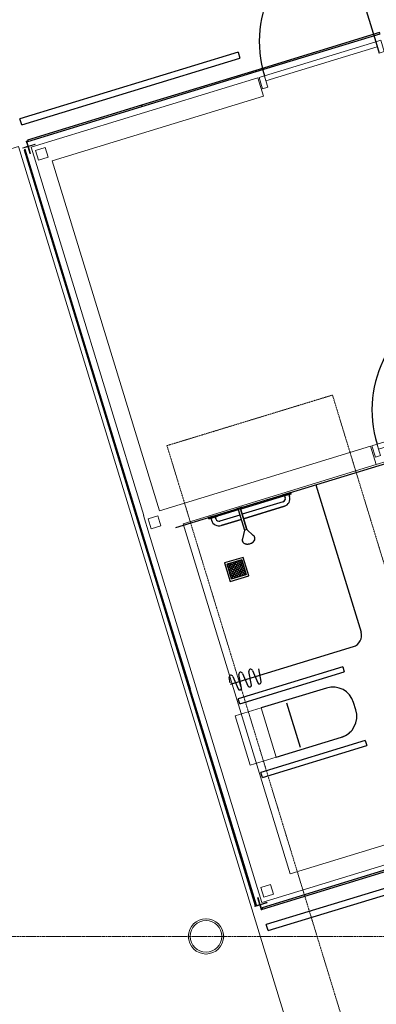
# Model space of a CAD drawing. Header units: millimetres. Extents: x 869791 to 957834, y 561000 to 598978.
# Tile 35 of 38: x 941642 to 944417, y 587471 to 595138. Entities that reach past the tile are written whole.
import ezdxf
from ezdxf.xclip import XClip

# ---------------------------------------------------------------- set-up
doc = ezdxf.new("R2010")
doc.units = ezdxf.units.MM
doc.header["$XCLIPFRAME"] = 2
for name, pattern in [('_T2 Aligning Line', [6.35, 3.175, -3.175]), ('_T2 Dash', [6.35, 3.175, -3.175]), ('_T2 Grid Line', [22.225, 12.7, -3.175, 3.175, -3.175]), ('_T2 Overhead', [6.6, 4, -1, 0.6, -1])]:
    doc.linetypes.add(name, pattern=pattern)
doc.layers.add('$AUDIT_BAD_LAYER1', color=7, linetype='Continuous')
for name, color, linetype, lineweight in [('0-1', 7, 'Continuous', 5), ('A2-1', 7, '_T2 Overhead', 5), ('A2-2', 7, '_T2 Dash', 5), ('A2-D', 7, 'Continuous', 5), ('A2-DOR-1', 7, '_T2 Overhead', 5), ('A2-DOR-2', 7, '_T2 Aligning Line', 5), ('A222-1', 7, 'Continuous', 9), ('A222-3', 7, '_T2 Overhead', 5), ('A222-4', 7, 'Continuous', 13), ('A24-2', 7, 'Continuous', 9), ('A254', 7, 'Continuous', 5), ('A281-1-1', 7, '_T2 Overhead', 5), ('A822-1', 7, '_T2 Grid Line', 5), ('A852-TYNN', 7, 'Continuous', 5), ('A873-1', 7, '_T2 Overhead', 5)]:
    doc.layers.add(name, color=color, linetype=linetype, lineweight=lineweight)

# ---------------------------------------------------------------- blocks, each defined once
blk = doc.blocks.new('B222 - Sirkulær - Stål - B222 - Stål - ø275 mm-67799662-19447-aa-tof-20-3000')
at = {"layer": 'A222-1'}
for radius, start, end in [(137.5, 360, 180), (122.5, 0, 180), (137.5, 180, 360), (122.5, 180, 0)]:
    blk.add_arc((0, 0), radius, start, end, dxfattribs=at)
at = {"layer": 'A222-4'}
for start, end in [(360, 180), (180, 360)]:
    blk.add_arc((0, 0), 137.5, start, end, dxfattribs=at)
blk = doc.blocks.new('A633 - Rulletrapp KONE - A633 - Rulletrapp KONE - h_6000 2615_3734 __106_ 107_ 131_ 132_ 133_ 142_ 143_ 144_ 145_-V211-19447-aa-tof-20-3000')
at = {"layer": 'A2-2'}
for p, q in [((-673.5, -4030.5), (-673.5, 5262.1)), ((673.5, 5262.1), (-673.5, 5262.1)), ((673.5, -4030.5), (673.5, 5262.1))]:
    blk.add_line(p, q, dxfattribs=at)
blk = doc.blocks.new('A20 - Slagdør - Enkel - A243 - DI_LTO - 0990 x 2240 mm-V320-19447-aa-tof-20-3000')
at = {"layer": '$AUDIT_BAD_LAYER1'}
for p, q in [((367.7, 981), (367.7, 75)), ((367.7, 75), (367.7, -17))]:
    blk.add_line(p, q, dxfattribs=at)
blk.add_arc((367.7, 75), 906, 90, 180, dxfattribs=at)
at = {"layer": 'A2-D'}
for p, q in [((-580.3, -17), (-580.3, 75)), ((-580.3, 75), (-538.3, 75)), ((-538.3, 75), (-538.3, 35)), ((367.7, 75), (-538.3, 75)), ((-538.3, 35), (367.7, 35)), ((367.7, 75), (409.7, 75)), ((367.7, 35), (367.7, 75)), ((409.7, 75), (409.7, -17)), ((-538.3, -17), (-580.3, -17)), ((409.7, -17), (367.7, -17))]:
    blk.add_line(p, q, dxfattribs=at)
at = {"layer": 'A2-DOR-2'}
blk.add_line((-538.3, 75), (-538.3, -17), dxfattribs=at)
blk = doc.blocks.new('A20 - Slagdør - Enkel - A243 - DI_LTO - 0990 x 2240 mm-61930349-19447-aa-tof-20-3000')
at = {"layer": '$AUDIT_BAD_LAYER1'}
for p, q in [((367.7, 981), (367.7, 75)), ((367.7, 75), (367.7, -17))]:
    blk.add_line(p, q, dxfattribs=at)
blk.add_arc((367.7, 75), 906, 90, 180, dxfattribs=at)
at = {"layer": 'A2-D'}
for p, q in [((-580.3, -17), (-580.3, 75)), ((-580.3, 75), (-538.3, 75)), ((-538.3, 75), (-538.3, 35)), ((367.7, 75), (-538.3, 75)), ((-538.3, 35), (367.7, 35)), ((367.7, 75), (409.7, 75)), ((367.7, 35), (367.7, 75)), ((409.7, 75), (409.7, -17)), ((-538.3, -17), (-580.3, -17)), ((409.7, -17), (367.7, -17))]:
    blk.add_line(p, q, dxfattribs=at)
at = {"layer": 'A2-DOR-2'}
blk.add_line((-538.3, 75), (-538.3, -17), dxfattribs=at)
blk = doc.blocks.new('B222 - HUP - B222 - HUP - 80 x 80 x 5 mm-61478673-19447-aa-tof-20-3000')
at = {"layer": 'A222-1'}
for p, q in [((-40, 40), (40, 40)), ((-40, -40), (-40, 40)), ((-40, -40), (-40, 40)), ((-40, 40), (40, 40)), ((40, 40), (40, -40)), ((40, 40), (40, -40)), ((40, -40), (-40, -40)), ((40, -40), (-40, -40))]:
    blk.add_line(p, q, dxfattribs=at)
blk = doc.blocks.new('A222 - Ekstrudert Aluminiumsprofil - Hjørneprofil - Hel - A222 - Ekstrudert Aluminiumsprofil-54951419-19447-aa-tof-20-3000')
at = {"layer": 'A222-1'}
for p, q in [((19, 40), (15, 40)), ((15, 40), (15, -15)), ((19, -14), (19, 40)), ((15, -15), (-40, -15)), ((-40, -15), (-40, -19)), ((-40, -19), (14, -19)), ((15, -20), (15, -60)), ((15, -60), (16, -60)), ((19, -57), (19, -20)), ((60, -15), (20, -15)), ((20, -19), (57, -19)), ((60, -16), (60, -15))]:
    blk.add_line(p, q, dxfattribs=at)
for centre, radius, start, end in [((14, -20), 0.983, 0, 90), ((16, -57), 2.95, 270, 0), ((20, -14), 1.03, 180, 270), ((20, -20), 0.999, 90, 180), ((57, -16), 2.99, 270, 0)]:
    blk.add_arc(centre, radius, start, end, dxfattribs=at)
blk = doc.blocks.new('B222 - HUP - B222 - HUP - 80 x 80 x 5 mm-61478672-19447-aa-tof-20-3000')
at = {"layer": 'A222-1'}
for p, q in [((40, 40), (-40, 40)), ((-40, 40), (-40, -40)), ((40, 40), (-40, 40)), ((-40, 40), (-40, -40)), ((40, -40), (40, 40)), ((40, -40), (40, 40)), ((-40, -40), (40, -40)), ((-40, -40), (40, -40))]:
    blk.add_line(p, q, dxfattribs=at)
blk = doc.blocks.new('A222 - Ekstrudert Aluminiumsprofil - Hjørneprofil - Hel - A222 - Ekstrudert Aluminiumsprofil-54951420-19447-aa-tof-20-3000')
at = {"layer": 'A222-1'}
for p, q in [((14, 19), (-40, 19)), ((-40, 19), (-40, 15)), ((-40, 15), (15, 15)), ((16, 60), (15, 60)), ((15, 60), (15, 20)), ((15, 15), (15, -40)), ((19, 20), (19, 57)), ((19, -40), (19, 14)), ((57, 19), (20, 19)), ((20, 15), (60, 15)), ((60, 15), (60, 16)), ((15, -40), (19, -40))]:
    blk.add_line(p, q, dxfattribs=at)
for centre, radius, start, end in [((14, 20), 0.983, 270, 0), ((16, 57), 2.95, 360, 90), ((20, 20), 0.999, 180, 270), ((20, 14), 1.03, 90, 180), ((57, 16), 2.99, 360, 90)]:
    blk.add_arc(centre, radius, start, end, dxfattribs=at)
blk = doc.blocks.new('V313 - HC WC - A313 - HCWC-66348261-19447-aa-tof-20-3000')
at = {"layer": '$AUDIT_BAD_LAYER1'}
for p, q in [((-195, 1000), (-195, 150)), ((-195, 1000), (-155, 1000)), ((-155, 150), (-155, 1000)), ((155, 1000), (95, 1000)), ((405, 1000), (405, 150)), ((405, 1000), (445, 1000)), ((445, 150), (445, 1000)), ((-75, 830), (-75, 300)), ((325, 300), (325, 830)), ((-55, 500), (305, 500)), ((-155, 150), (-195, 150)), ((445, 150), (405, 150))]:
    blk.add_line(p, q, dxfattribs=at)
for centre, start, end in [((95, 830), 90, 180), ((95, 830), 90, 180), ((155, 830), 360, 90), ((155, 830), 45, 75), ((155, 830), 360, 30)]:
    blk.add_arc(centre, 170, start, end, dxfattribs=at)
blk = doc.blocks.new('System Panel - A245 - KL-G07_3 - Veggkledning glasspanel-56868933-19447-aa-tof-20-3000')
at = {"layer": '$AUDIT_BAD_LAYER1'}
for p, q in [((464.7, 10), (-464.7, 10)), ((-464.7, 10), (-464.7, 0)), ((-464.7, 0), (464.7, 0)), ((464.7, 0), (464.7, 10))]:
    blk.add_line(p, q, dxfattribs=at)
blk = doc.blocks.new('System Panel - A245 - KL-G07_2 - Veggkledning glasspanel-55030080-19447-aa-tof-20-3000')
at = {"layer": '$AUDIT_BAD_LAYER1'}
for p, q in [((504.1, 10), (-504.1, 10)), ((-504.1, 10), (-504.1, 0)), ((-504.1, 0), (504.1, 0)), ((504.1, 0), (504.1, 10))]:
    blk.add_line(p, q, dxfattribs=at)
blk = doc.blocks.new('System Panel - A245 - KL-G07_3 - Veggkledning glasspanel-56868934-19447-aa-tof-20-3000')
at = {"layer": '$AUDIT_BAD_LAYER1'}
for p, q in [((439.4, 10), (-439.4, 10)), ((-439.4, 10), (-439.4, 0)), ((-439.4, 0), (439.4, 0)), ((439.4, 0), (439.4, 10))]:
    blk.add_line(p, q, dxfattribs=at)
blk = doc.blocks.new('System Panel - A245 - KL-G07_3 - Veggkledning glasspanel-57182230-19447-aa-tof-20-3000')
at = {"layer": '$AUDIT_BAD_LAYER1'}
for p, q in [((525.6, 10), (-525.6, 10)), ((-525.6, 10), (-525.6, 0)), ((525.6, 0), (525.6, 10)), ((-525.6, 0), (525.6, 0))]:
    blk.add_line(p, q, dxfattribs=at)
blk = doc.blocks.new('V313_HC_Dusj_uten sette - A313 - HC-dusj - Uten sette-56725635-19447-aa-tof-20-3000')
at = {"layer": '$AUDIT_BAD_LAYER1'}
for p, q in [((-375, 75), (-375, 2275)), ((-375, 1215), (825, 1215)), ((915, 125), (915, 1125)), ((862.8, 319.9), (967.8, 330.4)), ((965.7, 359.9), (864.3, 370.1)), ((969.5, 279.3), (862.8, 290.1)), ((862.8, 239.9), (967.8, 250.4)), ((969.5, 199.3), (862.8, 210.1)), ((862.8, 159.9), (967.8, 170.4)), ((905, 125.9), (862.8, 130.1))]:
    blk.add_line(p, q, dxfattribs=at)
for centre, radius, start, end in [((825, 1125), 90, 360, 90), ((864.3, 305), 15, 95.71059, 180), ((964.3, 345), 15, 360, 84.28941), ((964.3, 345), 15, 283.78995, 360), ((864.3, 305), 15, 180, 264.28941), ((864.3, 225), 15, 95.71059, 180), ((964.3, 265), 15, 283.72907, 0.13634), ((964.2, 265.1), 15.1, 359.86366, 69.5267), ((864.3, 225), 15, 180, 264.2894), ((864.3, 145), 15, 95.71059, 180), ((964.3, 185), 15, 283.7291, 0.13634), ((964.2, 185.1), 15.1, 359.86366, 69.5267), ((864.3, 145), 15, 180, 264.28941)]:
    blk.add_arc(centre, radius, start, end, dxfattribs=at)
blk = doc.blocks.new('Grab Rail - Horizontal - Grab Bar Horizontal-56697037-19447-aa-tof-20-3000')
at = {"layer": '$AUDIT_BAD_LAYER1'}
for p, q in [((-780.8, 88), (-1112.8, 88)), ((-1112.8, 88), (-780.8, 88)), ((-598.8, 88), (-760.8, 88)), ((-760.8, 88), (-598.8, 88)), ((-1173.8, 10), (-1190.8, 10)), ((-1190.8, 10), (-1190.8, 0)), ((-1190.8, 10), (-780.8, 10)), ((-1120.8, 10), (-1190.8, 10)), ((-1190.8, 10), (-1190.8, 0)), ((-1190.8, 0), (-1120.8, 0)), ((-520.8, 0), (-1190.8, 0)), ((-1190.8, 0), (-1120.8, 0)), ((-1173.8, 27), (-1173.8, 10)), ((-1173.8, 10), (-1173.8, 27)), ((-1137.8, 10), (-1137.8, 27)), ((-1137.8, 10), (-1137.8, 27)), ((-1120.8, 10), (-1137.8, 10)), ((-1120.8, 0), (-1120.8, 10)), ((-1120.8, 10), (-1120.8, 0)), ((-1112.8, 52), (-780.8, 52)), ((-1112.8, 52), (-780.8, 52)), ((-761.2, 10), (-520.8, 10)), ((-760.8, 52), (-598.8, 52)), ((-760.8, 52), (-598.8, 52)), ((-573.8, 10), (-590.8, 10)), ((-590.8, 10), (-590.8, 0)), ((-590.8, 10), (-590.8, 0)), ((-520.8, 10), (-590.8, 10)), ((-573.8, 27), (-573.8, 10)), ((-573.8, 10), (-573.8, 27)), ((-537.8, 10), (-537.8, 27)), ((-537.8, 10), (-537.8, 27)), ((-520.8, 10), (-537.8, 10)), ((-520.8, 0), (-520.8, 10)), ((-520.8, 10), (-520.8, 0)), ((-590.8, 0), (-520.8, 0)), ((-590.8, 0), (-520.8, 0))]:
    blk.add_line(p, q, dxfattribs=at)
for centre, radius, start, end in [((-1112.8, 27), 61, 90, 180), ((-1112.8, 27), 61, 90, 180), ((-598.8, 27), 61, 360, 90), ((-598.8, 27), 61, 360, 90), ((-1112.8, 27), 25, 90, 180), ((-1112.8, 27), 25, 90, 180), ((-598.8, 27), 25, 0, 90), ((-598.8, 27), 25, 0, 90)]:
    blk.add_arc(centre, radius, start, end, dxfattribs=at)
blk = doc.blocks.new('Shower Head - Shower Head-54834807-19447-aa-tof-20-3000')
at = {"layer": '$AUDIT_BAD_LAYER1'}
for p, q in [((-43.5, 234.5), (-10, 176.5)), ((-10, 176.5), (-43.5, 234.5)), ((10, 176.5), (43.5, 234.5)), ((10, 176.5), (43.5, 234.5)), ((-10, 176.5), (-10, 6.5)), ((-10, 176.5), (10, 176.5)), ((-10, 6.5), (-10, 176.5)), ((10, 6.5), (10, 176.5)), ((10, 6.5), (10, 176.5)), ((-10, 6.5), (-25, 6.5)), ((-25, 6.5), (-25, 0)), ((-25, 6.5), (-25, 0)), ((25, 6.5), (-25, 6.5)), ((-25, 0), (25, 0)), ((-25, 0), (25, 0)), ((25, 6.5), (10, 6.5)), ((25, 0), (25, 6.5)), ((25, 0), (25, 6.5))]:
    blk.add_line(p, q, dxfattribs=at)
for start_param, end_param in [(1.570796, 3.678358), (5.74642, 7.853982)]:
    blk.add_ellipse((0, 252.8), major_axis=(50.6, 0), ratio=0.707107, start_param=start_param, end_param=end_param, dxfattribs=at)
for points in [[(0, 288.6), (-3.6, 288.6), (-10.6, 288.1), (-20.9, 285.7), (-30.1, 281.9), (-40.7, 275.1), (-49.7, 263.9), (-51.5, 251.2), (-48.3, 241.3), (-45.3, 236.7), (-43.5, 234.5)], [(43.5, 234.5), (45.3, 236.7), (48.3, 241.3), (50.7, 248.7), (50.8, 256.3), (47.9, 266.2), (38.9, 277.4), (24.3, 284.9), (10.6, 288.1), (3.6, 288.6), (0, 288.6)]]:
    blk.add_open_spline(points, degree=3, knots=[0, 0, 0, 0, 0.1, 0.2, 0.3, 0.4, 0.6, 0.8, 0.9, 1, 1, 1, 1], dxfattribs=at)
blk = doc.blocks.new('Sanitærutstyr - Avrenning Rektangulær - 15x15-56700205-19447-aa-tof-20-3000')
at = {"layer": '$AUDIT_BAD_LAYER1'}
h = blk.add_hatch(dxfattribs=at)
h.set_pattern_fill('FP_22', color=256, style=0, pattern_type=2)
h.set_pattern_definition([(45, (-168.654, 91.151), (-10.6066, 10.6066), []), (135, (-168.654, 91.151), (-10.6066, -10.6066), [])])
h.paths.add_polyline_path([(155, -135), (275, -131.3), (275, -15), (155, -15), (155, -108.7)])
for p, q in [((290, 0), (140, 0)), ((140, 0), (140, -150)), ((290, -150), (290, 0)), ((275, -15), (155, -15)), ((155, -15), (155, -135)), ((155, -135), (155, -15)), ((155, -15), (275, -15)), ((275, -135), (275, -15)), ((275, -15), (275, -135)), ((140, -150), (290, -150)), ((155, -135), (275, -135)), ((275, -135), (155, -135))]:
    blk.add_line(p, q, dxfattribs=at)
blk = doc.blocks.new('A247 - Fendring - A247 Fendring - FE-S01 - Avviser_ montert m_ brakett mot dekke_ 1 rør Ø_49 mm-70399193-19447-aa-tof-20-3000')
at = {"layer": '$AUDIT_BAD_LAYER1'}
for p, q in [((3169.8, 24.2), (0, 24.2)), ((0, -24.2), (0, 24.2)), ((3169.8, 24.2), (3169.8, -24.2)), ((0, -24.2), (3169.8, -24.2))]:
    blk.add_line(p, q, dxfattribs=at)
blk = doc.blocks.new('A247 - Fendring - A247 Fendring - FE-S01 - Avviser_ montert m_ brakett mot dekke_ 1 rør Ø_49 mm-70399194-19447-aa-tof-20-3000')
at = {"layer": '$AUDIT_BAD_LAYER1'}
for p, q in [((1776.3, 24.2), (0, 24.2)), ((0, -24.2), (0, 24.2)), ((1776.3, 24.2), (1776.3, -24.2)), ((0, -24.2), (1776.3, -24.2))]:
    blk.add_line(p, q, dxfattribs=at)
blk = doc.blocks.new('gmtio-a-200-1-0001_rvt-1-19447-aa-tof-20-3000')
at = {"layer": 'A24-2'}
for p, q in [((611855.1, 594685.3), (610091.1, 594146)), ((611899, 594541.9), (611855.1, 594685.3)), ((610254.5, 594039.1), (611899, 594541.9)), ((610091.1, 594146), (610134.9, 594002.6)), ((611087.7, 591313.6), (610254.5, 594039.1)), ((610134.9, 594002.6), (610968.2, 591277.1)), ((612732.2, 591816.4), (611087.7, 591313.6)), ((612776.1, 591673), (612732.2, 591816.4)), ((611272.2, 591213.2), (612776.1, 591673)), ((610968.2, 591277.1), (610965.3, 591276.2)), ((610965.3, 591276.2), (611009.2, 591132.8)), ((612105.4, 588487.7), (611272.2, 591213.2)), ((611009.2, 591132.8), (611842.4, 588407.3)), ((611880.7, 589778.4), (611677.5, 589716.3)), ((611997.7, 589395.9), (611880.7, 589778.4)), ((611677.5, 589716.3), (611794.5, 589333.8)), ((611794.5, 589333.8), (611997.7, 589395.9)), ((611886.3, 588263.9), (614748, 589138.8)), ((613499.2, 588913.8), (612105.4, 588487.7)), ((611842.4, 588407.3), (611886.3, 588263.9))]:
    blk.add_line(p, q, dxfattribs=at)
at = {"layer": 'A254'}
for p, q in [((612775.8, 591674), (613742.5, 591969.6)), ((611595.7, 590907.3), (611739.2, 590951.2)), ((611639.6, 590763.8), (611595.7, 590907.3)), ((611739.2, 590951.2), (611783, 590807.7)), ((611783, 590807.7), (611639.6, 590763.8))]:
    blk.add_line(p, q, dxfattribs=at)
at = {"layer": '$AUDIT_BAD_LAYER1'}
for name, p, rotation in [('System Panel - A245 - KL-G07_2 - Veggkledning glasspanel-55030080-19447-aa-tof-20-3000', (612323.1, 594880.7), 17.0000000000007), ('System Panel - A245 - KL-G07_3 - Veggkledning glasspanel-56868933-19447-aa-tof-20-3000', (611396.6, 594597.4), 17.0000000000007), ('System Panel - A245 - KL-G07_3 - Veggkledning glasspanel-56868933-19447-aa-tof-20-3000', (610507.8, 594325.7), 17.0000000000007), ('System Panel - A245 - KL-G07_3 - Veggkledning glasspanel-56868934-19447-aa-tof-20-3000', (610172.7, 593706.3), 107.0000000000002), ('System Panel - A245 - KL-G07_3 - Veggkledning glasspanel-56868934-19447-aa-tof-20-3000', (610429.6, 592866), 107.0000000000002), ('System Panel - A245 - KL-G07_3 - Veggkledning glasspanel-56868934-19447-aa-tof-20-3000', (610686.5, 592025.6), 107.0000000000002), ('System Panel - A245 - KL-G07_3 - Veggkledning glasspanel-56868934-19447-aa-tof-20-3000', (610943.4, 591185.3), 107.0000000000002), ('System Panel - A245 - KL-G07_3 - Veggkledning glasspanel-56868934-19447-aa-tof-20-3000', (611200.4, 590344.9), 107.0000000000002), ('System Panel - A245 - KL-G07_3 - Veggkledning glasspanel-56868934-19447-aa-tof-20-3000', (611457.3, 589504.6), 107.0000000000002), ('System Panel - A245 - KL-G07_3 - Veggkledning glasspanel-56868934-19447-aa-tof-20-3000', (611714.2, 588664.3), 107.0000000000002), ('System Panel - A245 - KL-G07_3 - Veggkledning glasspanel-57182230-19447-aa-tof-20-3000', (612393.1, 588366.5), 17.00000000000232)]:
    blk.add_blockref(name, p, dxfattribs=dict(at, rotation=rotation))
at = {"layer": 'A2-1', "rotation": 17.00000000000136}
blk.add_blockref('A633 - Rulletrapp KONE - A633 - Rulletrapp KONE - h_6000 2615_3734 __106_ 107_ 131_ 132_ 133_ 142_ 143_ 144_ 145_-V211-19447-aa-tof-20-3000', (613329.6, 586985.7), dxfattribs=at)
at = {"layer": 'A2-DOR-1', "rotation": 17.0000000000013}
for name, p in [('A20 - Slagdør - Enkel - A243 - DI_LTO - 0990 x 2240 mm-61930349-19447-aa-tof-20-3000', (612441.5, 594786.2)), ('A20 - Slagdør - Enkel - A243 - DI_LTO - 0990 x 2240 mm-V320-19447-aa-tof-20-3000', (613318.6, 591917.3))]:
    blk.add_blockref(name, p, dxfattribs=at)
at = {"layer": 'A222-3'}
for name, p, rotation in [('A222 - Ekstrudert Aluminiumsprofil - Hjørneprofil - Hel - A222 - Ekstrudert Aluminiumsprofil-54951420-19447-aa-tof-20-3000', (610087.3, 594139.6), 106.9999999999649), ('B222 - HUP - B222 - HUP - 80 x 80 x 5 mm-61478672-19447-aa-tof-20-3000', (610172.8, 594092.6), 196.9999999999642), ('B222 - HUP - B222 - HUP - 80 x 80 x 5 mm-61478673-19447-aa-tof-20-3000', (611049.9, 591223.6), 196.9999999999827), ('B222 - HUP - B222 - HUP - 80 x 80 x 5 mm-61478673-19447-aa-tof-20-3000', (611927, 588354.7), 196.9999999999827), ('A222 - Ekstrudert Aluminiumsprofil - Hjørneprofil - Hel - A222 - Ekstrudert Aluminiumsprofil-54951419-19447-aa-tof-20-3000', (611882.4, 588267.9), 286.999999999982)]:
    blk.add_blockref(name, p, dxfattribs=dict(at, rotation=rotation))
blk.add_blockref('B222 - Sirkulær - Stål - B222 - Stål - ø275 mm-67799662-19447-aa-tof-20-3000', (611450.8, 588000), dxfattribs=at)
at = {"layer": 'A281-1-1'}
for name, p, rotation in [('A247 - Fendring - A247 Fendring - FE-S01 - Avviser_ montert m_ brakett mot dekke_ 1 rør Ø_49 mm-70399194-19447-aa-tof-20-3000', (611707.9, 594861), 197.0000000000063), ('A247 - Fendring - A247 Fendring - FE-S01 - Avviser_ montert m_ brakett mot dekke_ 1 rør Ø_49 mm-70399193-19447-aa-tof-20-3000', (614958.2, 588995), 196.9999999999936)]:
    blk.add_blockref(name, p, dxfattribs=dict(at, rotation=rotation))
at = {"layer": 'A873-1'}
for name, p, rotation in [('V313_HC_Dusj_uten sette - A313 - HC-dusj - Uten sette-56725635-19447-aa-tof-20-3000', (611254, 590802.4), 287.0000000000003), ('Grab Rail - Horizontal - Grab Bar Horizontal-56697037-19447-aa-tof-20-3000', (610971.4, 591108.2), 197.0000000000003), ('Shower Head - Shower Head-54834807-19447-aa-tof-20-3000', (611708.5, 591333.5), 197.0000000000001), ('Sanitærutstyr - Avrenning Rektangulær - 15x15-56700205-19447-aa-tof-20-3000', (611461.8, 590866.4), 16.99999999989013), ('V313 - HC WC - A313 - HCWC-66348261-19447-aa-tof-20-3000', (611615.8, 589619), 287.0000000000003)]:
    blk.add_blockref(name, p, dxfattribs=dict(at, rotation=rotation))

msp = doc.modelspace()

# ---------------------------------------------------------------- linework, layer by layer
at = {"layer": 'A822-1'}
msp.add_line((869791.3, 588000), (957833.9, 588000), dxfattribs=at)
at = {"layer": 'A852-TYNN'}
msp.add_lwpolyline([(937735.7, 585011.8), (943856, 586882.9), (941634, 594150.9), (935513.7, 592279.7), (936950.3, 587580.6)], close=True, dxfattribs=at)
msp.add_circle((943092, 588000), 137.5, dxfattribs=at)

# ---------------------------------------------------------------- block references
at = {"layer": '0-1'}
ref = msp.add_blockref('gmtio-a-200-1-0001_rvt-1-19447-aa-tof-20-3000', (331641.3, 0), dxfattribs=at)
XClip(ref).set_block_clipping_path([(538149.9999999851, 560999.9999999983), (626192.6181362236, 596498.7507570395)])

doc.saveas('drawing.dxf')
